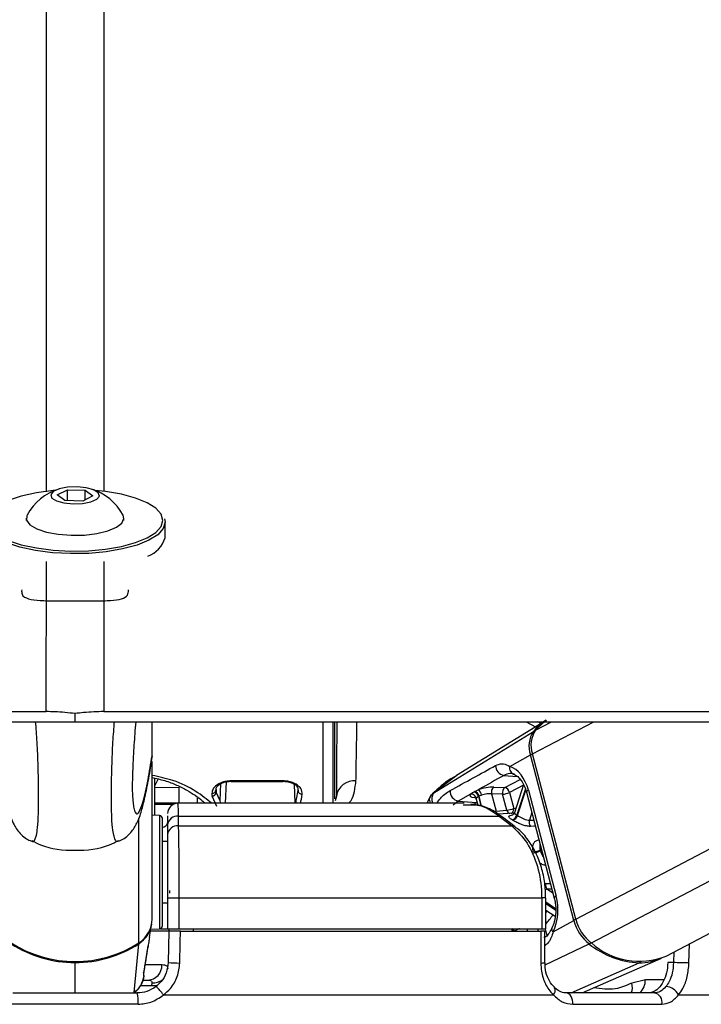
# Paper-space layout '4M DUO In Ground Anchor' of a CAD drawing. Header units: millimetres. Extents: x 20 to 26560, y 40 to 17993.
# Tile 84 of 89: x 22549 to 22681, y 6593 to 6784. Entities that reach past the tile are written whole.
import ezdxf

# ---------------------------------------------------------------- set-up
doc = ezdxf.new("R2010")
doc.units = ezdxf.units.MM

psp = doc.layouts.new('4M DUO In Ground Anchor')

# ---------------------------------------------------------------- linework, layer by layer
at = {"color": 7, "linetype": 'Continuous', "lineweight": 25, "ltscale": 2}
for p, q in [((22556.04, 6691.78), (22558.01, 6692.78)), ((22558.01, 6692.78), (22561.47, 6692.68)), ((22558.01, 6690.68), (22558.01, 6692.78)), ((22561.47, 6692.68), (22562.95, 6691.59)), ((22561.47, 6690.84), (22561.47, 6692.68)), ((22557.53, 6690.69), (22556.04, 6691.78)), ((22560.98, 6690.59), (22557.53, 6690.69)), ((22562.95, 6691.59), (22560.98, 6690.59)), ((22550, 6687.24), (22550, 6686.83)), ((22569, 6686.83), (22569, 6687.24)), ((22577, 6683.46), (22577, 6686.46)), ((19731.26, 6647.65), (22559.5, 6647.65)), ((22559.5, 6647.65), (25387.73, 6647.65)), ((22574.5, 6641.01), (22574.5, 6647.65)), ((22609.7, 6631.76), (22609.7, 6647.41)), ((22610, 6632.62), (22610, 6647.62)), ((22650.68, 6647.65), (22633.72, 6637.17)), ((22674.44, 6602.04), (22761.26, 6647.65)), ((22629.28, 6633.83), (22648.67, 6645.76)), ((22574.5, 6641.01), (22574.32, 6640.05)), ((22574.5, 6641.01), (22574.5, 6641.01)), ((22644.06, 6638.95), (22648.06, 6641.17)), ((22656.5, 6608.97), (22648.06, 6641.17)), ((22656.9, 6609.19), (22648.46, 6641.39)), ((22574.5, 6609.23), (22574.5, 6639.89)), ((22575, 6629.44), (22575, 6636.67)), ((22575.68, 6636.5), (22575, 6635.2)), ((22599.94, 6636.12), (22589.85, 6636.12)), ((22589.85, 6636.01), (22599.94, 6636.01)), ((22637.23, 6634.07), (22637.92, 6634.39)), ((22640.93, 6634.91), (22643.08, 6634.82)), ((22646.74, 6635.39), (22644.96, 6629.91)), ((22647.67, 6634.32), (22653.08, 6613.7)), ((22586.13, 6633.2), (22587, 6631.18)), ((22587.73, 6632.24), (22586.93, 6633.93)), ((22610.34, 6633.18), (22610.12, 6632.24)), ((22628.76, 6633.41), (22627.95, 6631.76)), ((22636.42, 6633.55), (22634.03, 6632.2)), ((22637.5, 6632.57), (22637.81, 6631.39)), ((22638.57, 6633.34), (22638.08, 6633.14)), ((22640.51, 6633.63), (22641.39, 6630.26)), ((22642.66, 6633.53), (22640.51, 6633.63)), ((22643.48, 6630.42), (22642.66, 6633.53)), ((22643.99, 6633.88), (22644.81, 6630.77)), ((22647.31, 6633.94), (22652.71, 6613.32)), ((22579.55, 6631.76), (22575, 6631.76)), ((22635.17, 6631.76), (22579.55, 6631.76)), ((22634.03, 6632.2), (22637.62, 6631.95)), ((22575.93, 6629.39), (22574.5, 6629.46)), ((22576.5, 6622), (22576.5, 6628.79)), ((22577.5, 6629.34), (22577.5, 6627.5)), ((22579.63, 6627.36), (22579.64, 6629.25)), ((22579.64, 6629.25), (22642.02, 6629.25)), ((22641.39, 6630.26), (22643.48, 6630.42)), ((22644.7, 6629.83), (22641.81, 6629.62)), ((22642.02, 6629.25), (22644.47, 6627.36)), ((22645.12, 6627.19), (22642.67, 6629.08)), ((22577.5, 6627.5), (22577.5, 6625.61)), ((22579.63, 6627.36), (22644.47, 6627.36)), ((22577.5, 6624.36), (22576.5, 6624.36)), ((22576.5, 6607.93), (22576.5, 6622)), ((22577.5, 6613.36), (22579.77, 6613.36)), ((22577.5, 6613.36), (22577.5, 6607.36)), ((22579.77, 6613.36), (22650.26, 6613.36)), ((22579.77, 6607.36), (22579.77, 6613.36)), ((22650.26, 6613.36), (22650.26, 6607.36)), ((22651.05, 6607.36), (22651.05, 6613.36)), ((22576.5, 6612.36), (22577.5, 6612.36)), ((22651.05, 6610.97), (22652.88, 6609.78)), ((22574.01, 6605.62), (22574.4, 6608.23)), ((22652.51, 6606.75), (22656.5, 6608.97)), ((22577.71, 6606.86), (22574.2, 6606.86)), ((22574.25, 6607.24), (22575.93, 6607.33)), ((22576.09, 6607.36), (22577.5, 6607.36)), ((22577.5, 6607.36), (22579.77, 6607.36)), ((22577.71, 6606.86), (22577.6, 6600.75)), ((22577.71, 6607.36), (22577.71, 6606.86)), ((22579.77, 6607.36), (22650.26, 6607.36)), ((22579.98, 6606.86), (22650.08, 6606.86)), ((22582.5, 6607.36), (22582.5, 6606.86)), ((22644.47, 6607.36), (22644.46, 6606.86)), ((22650.26, 6607.36), (22651.05, 6607.36)), ((22650.89, 6600.72), (22650.88, 6606.86)), ((22570.99, 6594.96), (22571.91, 6604.42)), ((22572.92, 6599.11), (22573.7, 6604.03)), ((22573.64, 6603.78), (22573.71, 6604.03)), ((22650.89, 6600.72), (22650.89, 6600.72)), ((22658.14, 6594.86), (22673.41, 6601.56)), ((22675.9, 6600.75), (22674.8, 6600.75)), ((22572.69, 6597.36), (22573.69, 6597.36)), ((22574.43, 6596.8), (22574.36, 6596.21)), ((22670.42, 6597.41), (22667.79, 6596.77)), ((22547.39, 6594.86), (22571.6, 6594.86)), ((22576.68, 6594.46), (22652.56, 6594.46)), ((22652.72, 6595.92), (22652.69, 6595.95)), ((22672.13, 6594.86), (22655.01, 6594.86)), ((22676.86, 6594.46), (22708.29, 6594.46)), ((22571.76, 6592.64), (22547.23, 6592.64)), ((22656.3, 6592.64), (22673.65, 6592.64))]:
    psp.add_line(p, q, dxfattribs=at)
at = {"color": 8, "linetype": 'Continuous', "lineweight": 25, "ltscale": 2}
for p, q in [((22553.91, 6649.61), (22553.92, 6678.81)), ((22565.08, 6678.8), (22565.08, 6649.61)), ((22607.7, 6647.47), (22607.7, 6631.76)), ((22647.22, 6647.65), (22649.07, 6646.66)), ((22648.46, 6641.39), (22660.37, 6647.65)), ((22649.06, 6646.01), (22652.2, 6647.65)), ((22650.11, 6647.3), (22649.5, 6647.65)), ((22656.9, 6609.19), (22730.1, 6647.65)), ((22659.93, 6604.58), (22741.92, 6647.65)), ((22633.73, 6637.16), (22629.28, 6633.83)), ((22642.88, 6637.18), (22645.47, 6637)), ((22643.08, 6634.82), (22646.1, 6636.41)), ((22575, 6634.83), (22579.75, 6634.9)), ((22579.75, 6631.76), (22579.75, 6634.9)), ((22586.93, 6633.93), (22586.97, 6634.58)), ((22587.73, 6632.24), (22587.88, 6635.6)), ((22588.78, 6631.76), (22588.98, 6635.97)), ((22589.85, 6636.12), (22589.85, 6636.01)), ((22599.94, 6636.01), (22599.94, 6636.12)), ((22602.34, 6631.76), (22602.15, 6635.47)), ((22646.72, 6635.31), (22643.99, 6633.88)), ((22647.09, 6634.56), (22645.44, 6629.49)), ((22645.56, 6629.41), (22647.16, 6634.35)), ((22583.24, 6632.79), (22583.24, 6631.76)), ((22629.33, 6633.84), (22629.28, 6633.83)), ((22637.32, 6632.88), (22637.1, 6632.9)), ((22637.95, 6633.08), (22638.43, 6631.28)), ((22638.58, 6631.23), (22638.08, 6633.14)), ((22578.54, 6631.51), (22575, 6631.51)), ((22634.03, 6632.2), (22633.05, 6631.37)), ((22634.97, 6631.47), (22636.37, 6631.44)), ((22637.62, 6631.95), (22637.66, 6631.97)), ((22637.66, 6631.95), (22637.62, 6631.95)), ((22571.92, 6604.62), (22571.92, 6628.87)), ((22575.93, 6629.39), (22575.93, 6622.2)), ((22648.35, 6629.97), (22647.86, 6628.48)), ((22647.86, 6628.48), (22648.74, 6628.49)), ((22575.93, 6622.2), (22575.93, 6607.33)), ((22650.23, 6622.8), (22649.98, 6622.67)), ((22650.03, 6622.5), (22650.27, 6622.63)), ((22650.99, 6616.13), (22651.97, 6616.16)), ((22651.05, 6613.36), (22650.26, 6613.36)), ((22652.26, 6615.06), (22651.39, 6615.03)), ((22651.39, 6615.03), (22652.45, 6614.34)), ((22652.96, 6611.25), (22651.05, 6612.49)), ((22651.05, 6612.29), (22652.97, 6611.04)), ((22644.97, 6606.86), (22644.96, 6606.88)), ((22647.4, 6607.36), (22647.53, 6606.86)), ((22649.65, 6606.86), (22649.52, 6607.36)), ((22650.95, 6607.36), (22651.29, 6606.06)), ((22650.94, 6600.33), (22659.51, 6604.38)), ((22678.91, 6600.68), (22679, 6604.43)), ((22675.95, 6602.83), (22675.9, 6600.75)), ((22559.5, 6600.96), (22559.5, 6600.77)), ((22559.5, 6594.86), (22559.5, 6600.77)), ((22576.39, 6600.31), (22573.15, 6600.31)), ((22656.01, 6594.86), (22669.25, 6600.72)), ((22572.83, 6598.77), (22572.93, 6599.11)), ((22574.36, 6596.21), (22572.21, 6596.21)), ((22674.04, 6597.41), (22670.42, 6597.41))]:
    psp.add_line(p, q, dxfattribs=at)
at = {"color": 8, "linetype": 'Continuous', "lineweight": 25, "ltscale": 2, "flags": 128}
for points in [[(22553.92, 6692.39), (22553.98, 7470.36), (22554, 7577.84), (22554.03, 7685.33), (22554.08, 7792.82), (22554.16, 7900.32), (22554.25, 7951)], [(22647.67, 6634.32), (22647.51, 6634.22), (22647.39, 6634.12), (22647.32, 6634.04), (22647.31, 6633.96), (22647.31, 6633.94)], [(22637.05, 6631.63), (22637.17, 6631.69), (22637.62, 6631.95)], [(22644.81, 6630.77), (22645.13, 6630.81), (22645.26, 6630.82)], [(22649.05, 6627.3), (22648.71, 6627.29), (22648.07, 6627.27)], [(22653.08, 6613.7), (22652.91, 6613.6), (22652.8, 6613.5), (22652.73, 6613.41), (22652.71, 6613.33), (22652.72, 6613.32)], [(22652.51, 6606.75), (22652.36, 6606.93), (22652.27, 6607.1), (22652.22, 6607.26), (22652.23, 6607.4), (22652.25, 6607.47)], [(22575.51, 6596.33), (22574.97, 6596.22), (22574.36, 6596.21)], [(22652.56, 6594.46), (22652.73, 6594.79), (22652.85, 6595.1), (22652.89, 6595.39), (22652.87, 6595.64), (22652.78, 6595.85), (22652.72, 6595.92)]]:
    psp.add_lwpolyline(points, dxfattribs=at)
at = {"color": 7, "linetype": 'Continuous', "lineweight": 25, "ltscale": 2, "flags": 128}
for points in [[(22555.55, 6692.65), (22555.21, 6692.62), (22551.97, 6692.2), (22549.03, 6691.56), (22546.52, 6690.72)], [(22559.11, 6690.03), (22560.95, 6690.11), (22562.57, 6690.42), (22563.72, 6690.93), (22564.23, 6691.55), (22564.02, 6692.19), (22563.12, 6692.76), (22561.67, 6693.16), (22559.88, 6693.34), (22558.04, 6693.27), (22556.42, 6692.95), (22555.27, 6692.44), (22554.76, 6691.82), (22554.97, 6691.18), (22555.87, 6690.61), (22557.33, 6690.21), (22559.11, 6690.03)], [(22576.6, 6686.83), (22576.25, 6688.03), (22575.21, 6689.19), (22573.53, 6690.25), (22571.28, 6691.16), (22568.54, 6691.9), (22565.44, 6692.44), (22563.44, 6692.65)], [(22576.88, 6687.16), (22577, 6686.46), (22576.64, 6685.22), (22575.58, 6684.04), (22573.86, 6682.96), (22571.55, 6682.02), (22568.75, 6681.26), (22565.57, 6680.72), (22562.15, 6680.41), (22558.61, 6680.35), (22555.11, 6680.53), (22551.79, 6680.96), (22548.78, 6681.62), (22546.22, 6682.47), (22544.2, 6683.49), (22542.8, 6684.62), (22542.09, 6685.84), (22542, 6686.46)], [(22546.52, 6682.94), (22549.03, 6682.1), (22551.97, 6681.46), (22555.21, 6681.04), (22558.63, 6680.86), (22562.09, 6680.92), (22565.44, 6681.23), (22568.54, 6681.76), (22571.28, 6682.5), (22573.53, 6683.42), (22575.21, 6684.47), (22576.25, 6685.63), (22576.6, 6686.83), (22576.6, 6686.83)], [(22550.16, 6687.87), (22550.1, 6687.74), (22550.07, 6686.84), (22550.73, 6685.96), (22552.05, 6685.18), (22553.92, 6684.56), (22556.2, 6684.13), (22558.72, 6683.94)], [(22558.72, 6683.94), (22561.31, 6683.98), (22563.75, 6684.28), (22565.89, 6684.79), (22567.55, 6685.48), (22568.61, 6686.31), (22569, 6687.2), (22568.83, 6687.87)], [(22424.7, 6649.61), (22440.21, 6649.61), (22447.97, 6649.61), (22463.49, 6649.61), (22471.25, 6649.61), (22486.77, 6649.61), (22494.52, 6649.61), (22502.28, 6649.61), (22517.8, 6649.61), (22525.56, 6649.61), (22539.74, 6649.61), (22553.91, 6649.61)], [(22565.08, 6649.61), (22568.96, 6649.61), (22584.47, 6649.61), (22592.23, 6649.61), (22607.75, 6649.61), (22615.51, 6649.61), (22631.03, 6649.61), (22638.79, 6649.61), (22654.3, 6649.61), (22662.06, 6649.61), (22669.82, 6649.61), (22685.34, 6649.61)], [(22649.06, 6646.01), (22650.67, 6647.58), (22651.17, 6647.95)], [(22644.87, 6629.84), (22644.82, 6629.84), (22644.7, 6629.83)], [(22577.84, 6614.77), (22577.84, 6614.76), (22577.84, 6614.75), (22577.84, 6614.72), (22577.84, 6614.67), (22577.84, 6614.61), (22577.84, 6614.54), (22577.84, 6614.46), (22577.84, 6614.37), (22577.84, 6614.27)], [(22579.87, 6600.68), (22579.94, 6604.68), (22579.98, 6606.86)], [(22650.08, 6606.86), (22650.09, 6602.86), (22650.1, 6600.68)], [(22678.91, 6600.68), (22678.62, 6600.69), (22678.27, 6600.7), (22677.87, 6600.71), (22677.45, 6600.72), (22677.03, 6600.73), (22676.61, 6600.74), (22676.23, 6600.75), (22675.9, 6600.75)], [(22572.93, 6599.11), (22572.93, 6599.11), (22572.93, 6599.15)], [(22656.3, 6592.64), (22656.3, 6593.06), (22656.24, 6593.47), (22656.13, 6593.85), (22655.98, 6594.19), (22655.77, 6594.47), (22655.54, 6594.68), (22655.28, 6594.81), (22655.01, 6594.86)]]:
    psp.add_lwpolyline(points, dxfattribs=at)
at = {"color": 7, "linetype": 'Continuous', "lineweight": 25, "ltscale": 4}
for centre, radius, start, end in [((22559.5, 6682.78), 10.63, 107.2827, 151.3843), ((22559.5, 6682.78), 10.63, 28.6157, 72.7173), ((22571.86, 6684.88), 5.33, 289.5258, 344.5125), ((22656.44, 6639.42), 10.04, 121.8977, 140.8042), ((22653.43, 6643.08), 5.25, 146.179, 198.8006), ((22653, 6642.86), 5.22, 146.1791, 198.8003), ((22643.24, 6639.1), 1.95, 179.245, 259.2753), ((22645.22, 6638.6), 1.21, 163.1013, 256.251), ((22586.15, 6634.47), 0.774, 267.9433, 356.5492), ((22603.65, 6634.32), 0.787, 180.4203, 270.7953), ((22613.82, 6632.59), 3.54, 84.889, 170.4479), ((22636.98, 6633.09), 1.61, 8.8107, 54.1392), ((22641.68, 6633.96), 1.21, 128.2544, 195.7855), ((22643.83, 6633.87), 1.21, 128.2452, 195.7922), ((22642.82, 6633.65), 1.2, 11.2047, 77.4749), ((22586.16, 6633.97), 0.776, 268.1822, 356.8693), ((22634.39, 6634.12), 1.95, 176.566, 259.2654), ((22636.53, 6632.48), 1.07, 15.5578, 95.6253), ((22636.74, 6632.82), 1.24, 11.7875, 72.8717), ((22636.87, 6632.89), 1.24, 11.7525, 73.0792), ((22642.48, 6636.97), 3.44, 273.0621, 296.138), ((22579.5, 6629.76), 2, 90.2594, 180.0405), ((22643.29, 6633.86), 3.44, 273.0623, 296.1377), ((22575.9, 6628.79), 0.6, 0, 87), ((22579.4, 6627.36), 1.91, 82.8396, 175.6747), ((22642.13, 6628.36), 0.898, 53.575, 97.2535), ((22644.23, 6629.81), 1.26, 281.7575, 345.1939), ((22640.86, 6622.86), 6.77, 56.5273, 57.6214), ((22644.34, 6629.75), 1.27, 281.5983, 344.3837), ((22641.91, 6623.91), 6.6, 56.436, 57.6582), ((22579.4, 6625.46), 1.91, 82.9324, 175.672), ((22649.16, 6628.08), 1.35, 162.942, 216.4634), ((22648.47, 6625.69), 3.37, 273.1283, 296.6774), ((22648.51, 6625.66), 3.51, 272.9898, 295.6151), ((22634.32, 6618.47), 16.21, 14.3827, 15.0116), ((22652.18, 6615.93), 1.2, 170.7215, 229.0531), ((22568.93, 6609.1), 5.54, 302.4489, 350.9408), ((22568.96, 6609.29), 5.53, 302.354, 359.3921), ((22575.9, 6607.93), 0.6, 273, 0), ((22664.76, 6611.1), 8.52, 194.4644, 232.051), ((22665.2, 6611.33), 8.57, 194.463, 232.052), ((22559.5, 6623.87), 22.92, 237.1574, 302.8426), ((22559.44, 6623.5), 22.73, 237.0769, 270.1396), ((22559.55, 6623.5), 22.73, 269.8604, 302.9231), ((22669.98, 6617.43), 16.73, 231.2731, 267.4927), ((22669.22, 6614.99), 13.96, 228.2444, 291.9561), ((22573.53, 6600.21), 2.86, 273.0855, 1.9091), ((22579.93, 6639.56), 38.88, 266.5637, 269.9133), ((22669.36, 6610.86), 10.14, 269.3672, 294.8666), ((22570.77, 6590.68), 7.01, 32.6282, 50.4594), ((22674.32, 6593.29), 2.8, 24.6752, 87.6036), ((22564.66, 6593.23), 7.13, 355.24, 13.1692), ((22671.82, 6593.02), 1.87, 348.4354, 80.3178)]:
    psp.add_arc(centre, radius, start, end, dxfattribs=at)
at = {"color": 8, "linetype": 'Continuous', "lineweight": 25, "ltscale": 4}
for centre, radius, start, end in [((22648.88, 6645.39), 0.43, 84.6618, 119.8784), ((22649, 6639.3), 2.09, 104.5774, 116.6561), ((22587, 6632), 0.766, 341.4429, 17.9655), ((22643.94, 6630.59), 0.887, 297.8942, 11.525), ((22644.33, 6630.6), 0.872, 192.0515, 250.1518), ((22644.58, 6626.47), 0.893, 52.2033, 97.1721), ((22641.67, 6616.66), 11.26, 326.3914, 328.7036), ((22642.55, 6616.22), 11.64, 316.8378, 328.1013), ((22657.34, 6607.37), 1.81, 103.6108, 117.6278), ((22643.4, 6606.45), 1.49, 16.0929, 37.8458), ((22643.52, 6606.49), 1.49, 15.237, 35.4663), ((22571.48, 6604.41), 0.422, 2.3824, 24.5412), ((22659.05, 6605.25), 0.986, 298.0013, 322.2443), ((22650.27, 6605.21), 4.53, 267.7316, 277.771), ((22669.05, 6601.13), 0.455, 295.8485, 331.338), ((22574.6, 6599.93), 3.13, 267.0316, 307.1207), ((22664.94, 6595.98), 2.96, 337.8328, 15.5774), ((22667.13, 6597.28), 3.29, 312.5281, 2.1865)]:
    psp.add_arc(centre, radius, start, end, dxfattribs=at)
at = {"color": 7, "linetype": 'Continuous', "lineweight": 25, "ltscale": 4}
for centre, major_axis, ratio, start_param, end_param in [((22643.05, 6631.75), (-0.17, 7.38), 0.672177, 5.05317, 6.043836), ((22587.59, 6684.88), (0.33, 55.2), 0.016401, 2.724071, 2.746732), ((22639.18, 6633.93), (2.74, 0.61), 0.28356, 0.815993, 1.985687), ((22586.79, 6684.88), (0.33, 56), 0.016167, 2.724069, 2.746729), ((22639.06, 6633.86), (2.74, 0.61), 0.28356, 2.801893, 3.852866), ((22639.39, 6632.99), (1.77, 0.35), 0.303544, 0.82335, 1.993043), ((22648.46, 6611.13), (-0.17, 7.38), 0.672177, 4.062505, 5.05317)]:
    psp.add_ellipse(centre, major_axis=major_axis, ratio=ratio, start_param=start_param, end_param=end_param, dxfattribs=at)
at = {"color": 8, "linetype": 'Continuous', "lineweight": 25, "ltscale": 4}
for centre, major_axis, ratio, start_param, end_param in [((22605, 6684.93), (3.3, 55.2), 0.040218, 3.415647, 3.554543), ((22605.79, 6684.88), (3.3, 56), 0.039648, 3.465574, 3.554475), ((22639.27, 6632.93), (1.77, 0.35), 0.303544, 2.809249, 3.159658)]:
    psp.add_ellipse(centre, major_axis=major_axis, ratio=ratio, start_param=start_param, end_param=end_param, dxfattribs=at)
at = {"color": 8, "linetype": 'Continuous', "lineweight": 25, "ltscale": 2}
for points, knots in [([(22564.74, 7953.46), (22564.78, 7929.23), (22564.89, 7865.9), (22564.93, 7763.5), (22564.98, 7646.24), (22565, 7528.99), (22565.02, 7411.73), (22565.06, 7132.88), (22565.07, 6893.12), (22565.08, 6692.44)], [0, 0, 0, 0, 0.057617, 0.150603, 0.243589, 0.336574, 0.42956, 0.522546, 1, 1, 1, 1]), ([(22549.12, 6673.29), (22549.11, 6672.99), (22549.08, 6672.14), (22550.32, 6671.5), (22552.57, 6671.2), (22555.52, 6671.16), (22558.09, 6671.17), (22560.74, 6671.17), (22563.47, 6671.16), (22566.48, 6671.2), (22568.6, 6671.5), (22569.85, 6672.11), (22569.87, 6672.92), (22569.88, 6673.29)], [0, 0, 0, 0, 0.06083, 0.169844, 0.277522, 0.379739, 0.481054, 0.512022, 0.619862, 0.728713, 0.82954, 0.924901, 1, 1, 1, 1]), ([(22551.04, 6624.45), (22551.11, 6624.39), (22551.43, 6624.12), (22551.82, 6624.76), (22552.18, 6626.51), (22552.34, 6628.49), (22552.39, 6630.85), (22552.4, 6633.04), (22552.4, 6635.64), (22552.32, 6639.55), (22552.14, 6643.72), (22551.93, 6646.36), (22551.83, 6647.65)], [0, 0, 0, 0, 0.065507, 0.295559, 0.395254, 0.51588, 0.586342, 0.616969, 0.690102, 0.767398, 0.886338, 1, 1, 1, 1]), ([(22567.95, 6624.45), (22567.88, 6624.39), (22567.56, 6624.12), (22567.18, 6624.76), (22566.81, 6626.51), (22566.65, 6628.49), (22566.6, 6630.85), (22566.59, 6633.04), (22566.59, 6635.64), (22566.67, 6639.55), (22566.85, 6643.72), (22567.06, 6646.36), (22567.17, 6647.65)], [0, 0, 0, 0, 0.06493, 0.295096, 0.39484, 0.515526, 0.586024, 0.616666, 0.689835, 0.76717, 0.886169, 1, 1, 1, 1]), ([(22614.14, 6636.11), (22614.16, 6637.24), (22614.2, 6639.53), (22614.26, 6643.35), (22614.31, 6646.27), (22614.33, 6647.65)], [0, 0, 0, 0, 0.340072, 0.687931, 1, 1, 1, 1]), ([(22570.76, 6632.23), (22570.77, 6632.03), (22570.83, 6631.24), (22571.06, 6630.22), (22571.44, 6629.5), (22572.02, 6630.04), (22572.77, 6632.03), (22573.62, 6635.72), (22574.23, 6639.41), (22574.5, 6641.01)], [0, 0, 0, 0, 0.018543, 0.072514, 0.210265, 0.343475, 0.531593, 0.796886, 1, 1, 1, 1]), ([(22586.09, 6631.76), (22585.16, 6632.53), (22583.41, 6633.96), (22579.23, 6636.2), (22575.86, 6636.9), (22574.46, 6637.19)], [0, 0, 0, 0, 0.401629, 0.751145, 1, 1, 1, 1]), ([(22612.75, 6631.76), (22612.9, 6631.94), (22613.78, 6633.04), (22613.98, 6634.72), (22614.14, 6636.11)], [0, 0, 0, 0, 0.166423, 1, 1, 1, 1]), ([(22628.55, 6632.86), (22628.5, 6632.83), (22628.35, 6632.7), (22628.44, 6632.3), (22628.5, 6631.96), (22628.64, 6631.76), (22628.64, 6631.76)], [0, 0, 0, 0, 0.166995, 0.593386, 0.986511, 1, 1, 1, 1]), ([(22629.28, 6633.83), (22629.17, 6633.64), (22628.95, 6633.25), (22628.86, 6632.53), (22628.96, 6632), (22629, 6631.76)], [0, 0, 0, 0, 0.337565, 0.698416, 1, 1, 1, 1]), ([(22629.79, 6631.76), (22630.31, 6632.41), (22631.14, 6633.45), (22632.09, 6634.02), (22632.44, 6634.23)], [0, 0, 0, 0, 0.630951, 1, 1, 1, 1]), ([(22579.64, 6629.25), (22579.61, 6630.2), (22579.57, 6631.6), (22579.51, 6631.68), (22579.5, 6631.7)], [0, 0, 0, 0, 0.6726445, 1, 1, 1, 1]), ([(22640.93, 6630.22), (22641, 6630.22), (22641.18, 6630.24), (22641.32, 6630.25), (22641.39, 6630.26)], [0, 0, 0, 0, 0.432237, 1, 1, 1, 1]), ([(22644.97, 6629.91), (22644.97, 6629.87), (22644.98, 6629.8), (22645.18, 6629.65), (22645.38, 6629.53), (22645.44, 6629.49)], [0, 0, 0, 0, 0.372434, 0.778821, 1, 1, 1, 1]), ([(22576.5, 6627.09), (22576.6, 6627.12), (22577.41, 6627.39), (22577.45, 6627.69), (22577.5, 6627.94)], [0, 0, 0, 0, 0.13357, 1, 1, 1, 1]), ([(22649.97, 6623.81), (22649.93, 6623.71), (22649.86, 6623.48), (22649.89, 6623.07), (22649.96, 6622.77), (22649.98, 6622.67)], [0, 0, 0, 0, 0.332773, 0.764919, 1, 1, 1, 1]), ([(22650.03, 6622.5), (22650.09, 6622.31), (22650.21, 6621.93), (22650.42, 6621.5), (22650.59, 6621.33), (22650.63, 6621.28)], [0, 0, 0, 0, 0.428048, 0.857283, 1, 1, 1, 1]), ([(22651.09, 6619.69), (22650.97, 6619.7), (22650.61, 6619.74), (22650.16, 6619.93), (22649.89, 6620.21), (22649.82, 6620.28)], [0, 0, 0, 0, 0.275396, 0.804446, 1, 1, 1, 1]), ([(22651.39, 6615.03), (22651.23, 6615.02), (22651.08, 6615.01), (22650.94, 6614.91), (22650.93, 6614.91)], [0, 0, 0, 0, 0.980593, 1, 1, 1, 1]), ([(22645.93, 6607.36), (22645.86, 6607.33), (22645.59, 6607.22), (22645.26, 6607.04), (22645.04, 6606.93), (22644.96, 6606.88)], [0, 0, 0, 0, 0.204231, 0.719657, 1, 1, 1, 1]), ([(22652.51, 6606.75), (22652.25, 6606), (22651.87, 6604.86), (22651.14, 6604.25), (22650.88, 6604.04)], [0, 0, 0, 0, 0.650563, 1, 1, 1, 1]), ([(22667.79, 6596.77), (22666.72, 6596.31), (22664.31, 6595.27), (22661.82, 6595.65), (22660.43, 6595.86)], [0, 0, 0, 0, 0.44251, 1, 1, 1, 1])]:
    psp.add_open_spline(points, degree=3, knots=knots, dxfattribs=at)
at = {"color": 7, "linetype": 'Continuous', "lineweight": 25, "ltscale": 2}
for points, knots in [([(22559.5, 6649.23), (22558.19, 6649.37), (22556.32, 6649.58), (22554.47, 6649.6), (22553.91, 6649.61)], [0, 0, 0, 0, 0.700713, 1, 1, 1, 1]), ([(22565.08, 6649.61), (22563.78, 6649.58), (22561.92, 6649.53), (22560.06, 6649.3), (22559.5, 6649.23)], [0, 0, 0, 0, 0.700733, 1, 1, 1, 1]), ([(22559.5, 6647.65), (22559.5, 6647.92), (22559.5, 6648.44), (22559.5, 6648.96), (22559.5, 6649.23)], [0, 0, 0, 0, 0.50002, 1, 1, 1, 1]), ([(22571.29, 6647.65), (22571.23, 6646.87), (22571.07, 6644.81), (22570.85, 6641.46), (22570.7, 6638.18), (22570.63, 6636.05), (22570.62, 6634.96), (22570.63, 6634.09), (22570.67, 6633.07), (22570.72, 6632.55), (22570.76, 6632.23)], [0, 0, 0, 0, 0.172761, 0.455005, 0.640182, 0.726765, 0.784631, 0.808925, 0.881667, 1, 1, 1, 1]), ([(22610.4, 6647.65), (22610.4, 6647.5), (22610.39, 6645.35), (22610.38, 6641.78), (22610.35, 6637.03), (22610.34, 6634.47), (22610.34, 6633.18)], [0, 0, 0, 0, 0.027826, 0.380925, 0.68696, 1, 1, 1, 1]), ([(22544.57, 6640.07), (22544.67, 6639.46), (22544.99, 6637.42), (22545.59, 6634.28), (22546.28, 6631.24), (22546.91, 6629.16), (22547.5, 6627.77), (22548.14, 6626.68), (22548.96, 6625.72), (22549.85, 6624.91), (22550.68, 6624.54), (22551.01, 6624.39)], [0, 0, 0, 0, 0.09622, 0.318105, 0.561174, 0.722331, 0.81809, 0.879576, 0.930045, 0.971834, 1, 1, 1, 1]), ([(22567.99, 6624.37), (22568.36, 6624.55), (22569.17, 6624.95), (22570.04, 6625.72), (22570.79, 6626.6), (22571.35, 6627.52), (22571.84, 6628.57), (22572.37, 6630.06), (22572.97, 6632.29), (22573.66, 6635.61), (22574.16, 6638.33), (22574.41, 6639.94), (22574.43, 6640.03)], [0, 0, 0, 0, 0.032816, 0.071271, 0.116674, 0.171667, 0.242894, 0.346963, 0.528729, 0.752373, 0.98609, 1, 1, 1, 1]), ([(22632.44, 6634.23), (22633.94, 6635.06), (22636.88, 6636.68), (22639.84, 6638.32), (22641.29, 6639.12)], [0, 0, 0, 0, 0.506742, 1, 1, 1, 1]), ([(22641.29, 6639.12), (22641.69, 6639.28), (22642.21, 6639.49), (22643.11, 6639.42), (22643.65, 6639.15), (22644.06, 6638.95)], [0, 0, 0, 0, 0.417868, 0.554, 1, 1, 1, 1]), ([(22574.46, 6636.81), (22575.31, 6636.61), (22577.06, 6636.2), (22579.33, 6635.32), (22581.34, 6634.32), (22582.98, 6633.28), (22584.14, 6632.38), (22584.6, 6631.93), (22584.79, 6631.76)], [0, 0, 0, 0, 0.153684, 0.318265, 0.488584, 0.670205, 0.866449, 1, 1, 1, 1]), ([(22633.76, 6637.19), (22633.69, 6637.15), (22632.29, 6636.39), (22630.77, 6635.28), (22629.48, 6634.05), (22629.29, 6633.87)], [0, 0, 0, 0, 0.042536, 0.859199, 1, 1, 1, 1]), ([(22642.88, 6637.18), (22641.29, 6636.29), (22639.64, 6635.36), (22637.98, 6634.43), (22637.92, 6634.39)], [0, 0, 0, 0, 0.961059, 1, 1, 1, 1]), ([(22644.94, 6637.42), (22644.64, 6637.49), (22643.94, 6637.67), (22643.26, 6637.36), (22642.88, 6637.18)], [0, 0, 0, 0, 0.4297982, 1, 1, 1, 1]), ([(22644.74, 6637.46), (22644.88, 6637.4), (22645.3, 6637.23), (22646.07, 6636.57), (22646.85, 6635.38), (22647.17, 6634.37), (22647.31, 6633.94)], [0, 0, 0, 0, 0.1515774, 0.4471635, 0.763859, 1, 1, 1, 1]), ([(22589.85, 6636.12), (22589.51, 6636.1), (22588.82, 6636.06), (22587.82, 6635.76), (22586.89, 6635.24), (22586.22, 6634.5), (22586.15, 6633.97), (22586.12, 6633.7)], [0, 0, 0, 0, 0.1423493, 0.2846838, 0.4732532, 0.7288316, 1, 1, 1, 1]), ([(22586.92, 6634.42), (22586.94, 6634.6), (22586.99, 6634.95), (22587.51, 6635.45), (22588.24, 6635.8), (22589.03, 6636.01), (22589.58, 6636.04), (22589.85, 6636.06)], [0, 0, 0, 0, 0.283988, 0.545526, 0.731758, 0.867425, 1, 1, 1, 1]), ([(22603.66, 6633.54), (22603.64, 6633.9), (22603.61, 6634.5), (22602.82, 6635.3), (22601.9, 6635.79), (22600.92, 6636.07), (22600.25, 6636.1), (22599.94, 6636.12)], [0, 0, 0, 0, 0.343364, 0.56591, 0.738588, 0.878697, 1, 1, 1, 1]), ([(22599.94, 6636.06), (22600.19, 6636.04), (22600.72, 6636.02), (22601.5, 6635.82), (22602.22, 6635.49), (22602.83, 6634.94), (22602.85, 6634.56), (22602.86, 6634.32)], [0, 0, 0, 0, 0.11258, 0.245383, 0.41497, 0.641277, 1, 1, 1, 1]), ([(22629.26, 6633.9), (22629.21, 6633.86), (22629.13, 6633.78), (22629.04, 6633.67), (22628.96, 6633.57), (22628.91, 6633.5), (22628.83, 6633.39), (22628.74, 6633.27), (22628.64, 6633.13), (22628.57, 6633.02), (22628.53, 6632.96), (22628.51, 6632.93), (22628.5, 6632.91), (22628.5, 6632.91), (22628.5, 6632.9), (22628.49, 6632.9), (22628.49, 6632.9), (22628.49, 6632.9), (22628.49, 6632.9), (22628.49, 6632.9), (22628.49, 6632.9)], [0, 0, 0, 0, 0.189486, 0.313215, 0.357612, 0.4697, 0.537728, 0.651479, 0.81495, 0.907491, 0.954293, 0.977364, 0.988676, 0.994335, 0.997714, 0.999211, 0.999754, 0.999883, 0.999978, 1, 1, 1, 1]), ([(22636.42, 6633.55), (22636.47, 6633.59), (22636.65, 6633.74), (22636.92, 6633.9), (22637.11, 6634.01)], [0, 0, 0, 0, 0.274389, 1, 1, 1, 1]), ([(22637.11, 6634.01), (22637.12, 6634.01), (22637.16, 6634.03), (22637.2, 6634.05), (22637.23, 6634.07)], [0, 0, 0, 0, 0.237145, 1, 1, 1, 1]), ([(22637.19, 6632.99), (22637.19, 6632.99), (22637.17, 6633), (22637.28, 6632.94), (22637.44, 6632.78), (22637.47, 6632.62), (22637.48, 6632.56)], [0, 0, 0, 0, 0.102333, 0.413029, 0.806238, 1, 1, 1, 1]), ([(22637.95, 6633.08), (22637.83, 6633), (22637.66, 6632.9), (22637.58, 6632.8), (22637.56, 6632.77)], [0, 0, 0, 0, 0.7188728, 1, 1, 1, 1]), ([(22638.08, 6633.14), (22638.05, 6633.12), (22638, 6633.1), (22637.96, 6633.08), (22637.95, 6633.08)], [0, 0, 0, 0, 0.763198, 1, 1, 1, 1]), ([(22636.37, 6631.44), (22636.85, 6631.46), (22638.26, 6631.52), (22640.17, 6630.56), (22641.51, 6629.61), (22642.02, 6629.25)], [0, 0, 0, 0, 0.240788, 0.713221, 1, 1, 1, 1]), ([(22642.64, 6629.02), (22642.12, 6629.42), (22640.83, 6630.42), (22638.73, 6631.32), (22637.17, 6631.53), (22636.51, 6631.62)], [0, 0, 0, 0, 0.280305, 0.696604, 1, 1, 1, 1]), ([(22644.48, 6628.58), (22644.39, 6628.64), (22644.11, 6628.82), (22643.86, 6629.07), (22643.83, 6629.28), (22644.09, 6629.42), (22644.47, 6629.46), (22644.66, 6629.49)], [0, 0, 0, 0, 0.116724, 0.333015, 0.55193, 0.773837, 1, 1, 1, 1]), ([(22644.95, 6629.92), (22644.91, 6629.82), (22644.84, 6629.63), (22644.65, 6629.48), (22644.55, 6629.43), (22644.55, 6629.43), (22644.55, 6629.43)], [0, 0, 0, 0, 0.303115, 0.614562, 0.857123, 1, 1, 1, 1]), ([(22645.56, 6629.41), (22645.7, 6629.32), (22645.98, 6629.14), (22646.52, 6628.84), (22647.08, 6628.6), (22647.54, 6628.48), (22647.78, 6628.48), (22647.86, 6628.48)], [0, 0, 0, 0, 0.219854, 0.440325, 0.663109, 0.885444, 1, 1, 1, 1]), ([(22579.77, 6613.36), (22579.76, 6615.15), (22579.76, 6618.72), (22579.72, 6623.47), (22579.67, 6626.14), (22579.64, 6627.19), (22579.63, 6627.36)], [0, 0, 0, 0, 0.313658, 0.627143, 0.941623, 1, 1, 1, 1]), ([(22644.47, 6627.36), (22645.51, 6626.33), (22647.6, 6624.28), (22649.6, 6619.55), (22650.23, 6615.71), (22650.25, 6613.64), (22650.26, 6613.36)], [0, 0, 0, 0, 0.317084, 0.634487, 0.949902, 1, 1, 1, 1]), ([(22648.07, 6627.27), (22647.94, 6627.28), (22647.58, 6627.28), (22646.87, 6627.43), (22646.02, 6627.74), (22645.21, 6628.12), (22644.8, 6628.38), (22644.59, 6628.51)], [0, 0, 0, 0, 0.11957, 0.349271, 0.573006, 0.788416, 1, 1, 1, 1]), ([(22651.03, 6613.36), (22651, 6614.32), (22650.93, 6616.34), (22650.27, 6619.32), (22649.18, 6622.18), (22647.65, 6624.67), (22646.26, 6626.35), (22645.31, 6626.98), (22645.09, 6627.13)], [0, 0, 0, 0, 0.173701, 0.364531, 0.557256, 0.749876, 0.943115, 1, 1, 1, 1]), ([(22577.5, 6625.61), (22577.5, 6625.46), (22577.5, 6624.54), (22577.5, 6622.21), (22577.5, 6618.05), (22577.5, 6614.92), (22577.5, 6613.36)], [0, 0, 0, 0, 0.0584334, 0.3730932, 0.6865285, 1, 1, 1, 1]), ([(22551.07, 6624.54), (22551.63, 6624.24), (22554.2, 6622.86), (22559.5, 6622.45), (22564.79, 6622.86), (22567.36, 6624.24), (22567.92, 6624.54)], [0, 0, 0, 0, 0.108727, 0.5, 0.891273, 1, 1, 1, 1]), ([(22648.65, 6622.32), (22648.62, 6622.47), (22648.52, 6622.89), (22648.52, 6623.53), (22648.74, 6624.13), (22649.15, 6624.54), (22649.57, 6624.62), (22649.78, 6624.66)], [0, 0, 0, 0, 0.116732, 0.333033, 0.551949, 0.773851, 1, 1, 1, 1]), ([(22652.71, 6613.32), (22652.78, 6613.02), (22652.99, 6612.12), (22653.05, 6610.51), (22652.79, 6608.78), (22652.41, 6607.87), (22652.25, 6607.47)], [0, 0, 0, 0, 0.153929, 0.459438, 0.76559, 1, 1, 1, 1]), ([(22652.25, 6607.48), (22652.22, 6607.41), (22651.99, 6606.93), (22651.53, 6606.24), (22651.08, 6605.73), (22650.74, 6605.64), (22650.66, 6605.62)], [0, 0, 0, 0, 0.068744, 0.459234, 0.875269, 1, 1, 1, 1]), ([(22573.97, 6605.62), (22573.93, 6605.32), (22573.82, 6604.48), (22573.71, 6604.05), (22573.64, 6603.78)], [0, 0, 0, 0, 0.353972, 1, 1, 1, 1]), ([(22579.98, 6606.86), (22579.75, 6606.86), (22579.3, 6606.86), (22578.66, 6606.86), (22578.14, 6606.86), (22577.78, 6606.86), (22577.73, 6606.86), (22577.71, 6606.86)], [0, 0, 0, 0, 0.197556, 0.395101, 0.59273, 0.790352, 1, 1, 1, 1]), ([(22650.85, 6606.86), (22650.85, 6606.86), (22650.85, 6606.86), (22650.6, 6606.86), (22650.26, 6606.86), (22650.08, 6606.86)], [0, 0, 0, 0, 0.2462895, 0.6119696, 1, 1, 1, 1]), ([(22573.64, 6603.78), (22573.51, 6602.96), (22573.24, 6601.29), (22572.97, 6599.62), (22572.83, 6598.77)], [0, 0, 0, 0, 0.493266, 1, 1, 1, 1]), ([(22577.6, 6600.75), (22577.52, 6600.09), (22577.36, 6598.75), (22576.43, 6597.14), (22575.58, 6596.39), (22575.23, 6596.08)], [0, 0, 0, 0, 0.370019, 0.740311, 1, 1, 1, 1]), ([(22577.58, 6599.54), (22577.55, 6599.73), (22577.48, 6600.2), (22576.79, 6600.27), (22576.39, 6600.31)], [0, 0, 0, 0, 0.416463, 1, 1, 1, 1]), ([(22576.68, 6594.46), (22577.15, 6594.87), (22578.29, 6595.86), (22579.55, 6598.01), (22579.76, 6599.79), (22579.87, 6600.68)], [0, 0, 0, 0, 0.260352, 0.630692, 1, 1, 1, 1]), ([(22650.1, 6600.68), (22650.12, 6600.15), (22650.19, 6598.72), (22650.92, 6596.52), (22651.91, 6595.09), (22652.52, 6594.5), (22652.56, 6594.46)], [0, 0, 0, 0, 0.220487, 0.593663, 0.970368, 1, 1, 1, 1]), ([(22652.74, 6595.99), (22652.56, 6596.14), (22652.01, 6596.63), (22651.34, 6597.97), (22650.89, 6599.48), (22650.93, 6600.42), (22650.94, 6600.72)], [0, 0, 0, 0, 0.16688, 0.508825, 0.844878, 1, 1, 1, 1]), ([(22674.8, 6600.75), (22674.75, 6600.08), (22674.64, 6598.75), (22673.96, 6596.98), (22672.98, 6595.64), (22671.91, 6594.95), (22671.2, 6594.88), (22670.93, 6594.86)], [0, 0, 0, 0, 0.215296, 0.430555, 0.646492, 0.863793, 1, 1, 1, 1]), ([(22675.9, 6600.75), (22675.85, 6600.09), (22675.73, 6598.75), (22675.17, 6597.14), (22674.65, 6596.39), (22674.43, 6596.08)], [0, 0, 0, 0, 0.370011, 0.740299, 1, 1, 1, 1]), ([(22676.86, 6594.46), (22677.16, 6594.87), (22677.88, 6595.86), (22678.68, 6598.01), (22678.83, 6599.79), (22678.91, 6600.68)], [0, 0, 0, 0, 0.2603652, 0.6306924, 1, 1, 1, 1]), ([(22572.88, 6598.27), (22572.84, 6597.99), (22572.76, 6597.4), (22572.4, 6596.49), (22571.81, 6595.62), (22571.26, 6595.17), (22570.99, 6594.96)], [0, 0, 0, 0, 0.209582, 0.45826, 0.738167, 1, 1, 1, 1]), ([(22572.83, 6598.77), (22572.81, 6598.48), (22572.78, 6598.02), (22572.88, 6598.12), (22572.88, 6598.24), (22572.88, 6598.27)], [0, 0, 0, 0, 0.581215, 0.917734, 1, 1, 1, 1]), ([(22572.88, 6598.19), (22572.88, 6598.2), (22572.89, 6598.28), (22572.9, 6598.38), (22572.9, 6598.5), (22572.89, 6598.62), (22572.88, 6598.74), (22572.92, 6599), (22572.94, 6599.14)], [0, 0, 0, 0, 0.009419, 0.064784, 0.135661, 0.26909, 0.610853, 1, 1, 1, 1]), ([(22570.93, 6594.86), (22571.19, 6595.06), (22571.69, 6595.45), (22572.18, 6596.14), (22572.59, 6596.9), (22572.73, 6597.45), (22572.81, 6597.78)], [0, 0, 0, 0, 0.269681, 0.53376, 0.710954, 1, 1, 1, 1]), ([(22575.23, 6596.08), (22574.66, 6595.72), (22573.54, 6595.02), (22572.23, 6594.91), (22571.6, 6594.86)], [0, 0, 0, 0, 0.519407, 1, 1, 1, 1]), ([(22573.69, 6597.36), (22573.91, 6597.34), (22574.19, 6597.31), (22574.42, 6597.11), (22574.43, 6596.94), (22574.43, 6596.8)], [0, 0, 0, 0, 0.477786, 0.583721, 1, 1, 1, 1]), ([(22674.43, 6596.08), (22674.07, 6595.72), (22673.37, 6595.02), (22672.53, 6594.91), (22672.13, 6594.86)], [0, 0, 0, 0, 0.519436, 1, 1, 1, 1]), ([(22571.76, 6592.64), (22572.62, 6592.72), (22574.41, 6592.88), (22575.9, 6593.92), (22576.68, 6594.46)], [0, 0, 0, 0, 0.475858, 1, 1, 1, 1]), ([(22652.56, 6594.46), (22653.11, 6593.95), (22654.23, 6592.91), (22655.6, 6592.73), (22656.3, 6592.64)], [0, 0, 0, 0, 0.485345, 1, 1, 1, 1]), ([(22655.01, 6594.87), (22654.96, 6594.87), (22654.52, 6594.85), (22653.77, 6595.06), (22653.05, 6595.65), (22652.72, 6595.93)], [0, 0, 0, 0, 0.073115, 0.566367, 1, 1, 1, 1]), ([(22673.65, 6592.64), (22674.21, 6592.72), (22675.38, 6592.88), (22676.35, 6593.92), (22676.86, 6594.46)], [0, 0, 0, 0, 0.475847, 1, 1, 1, 1])]:
    psp.add_open_spline(points, degree=3, knots=knots, dxfattribs=at)

doc.saveas('drawing.dxf')
